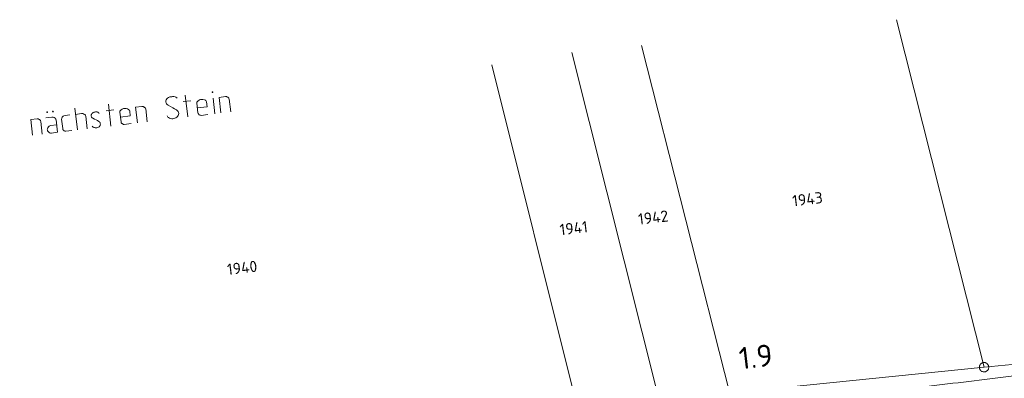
# Model space of a CAD drawing. Header units: metres. Extents: x 3425540 to 3446143, y 5432760 to 5444637.
# Tile 131 of 256: x 3436879 to 3437036, y 5439219 to 5439276. Entities that reach past the tile are written whole.
import ezdxf
from ezdxf.enums import TextEntityAlignment as Align

# ---------------------------------------------------------------- set-up
doc = ezdxf.new("R2010")
doc.units = ezdxf.units.M
for name, color, linetype, lineweight in [('B_Bestand', 9, 'Continuous', 18), ('B_Böschung', 9, 'Continuous', 18), ('B_Flurgrenzen', 9, 'Continuous', 18), ('B_Kilometrierung', 9, 'Continuous', 25)]:
    doc.layers.add(name, color=color, linetype=linetype, lineweight=lineweight)
doc.styles.get("Standard").update_dxf_attribs({"font": 'isocpeur.ttf'})

msp = doc.modelspace()

# ---------------------------------------------------------------- linework, layer by layer
at = {"layer": 'B_Bestand'}
for p, q in [((3436905.62, 5439260.39), (3436905.21, 5439263.87)), ((3436909.93, 5439260.9), (3436909.63, 5439263.39)), ((3436911.6, 5439263.62), (3436910.59, 5439263.5)), ((3436910.89, 5439261.02), (3436910.59, 5439263.5)), ((3436912.45, 5439261.2), (3436912.21, 5439263.22)), ((3436888.07, 5439258.31), (3436887.66, 5439261.79)), ((3436893.39, 5439258.94), (3436892.98, 5439262.42)), ((3436898.32, 5439262.05), (3436897.31, 5439261.93)), ((3436897.6, 5439259.44), (3436897.31, 5439261.93)), ((3436899.16, 5439259.63), (3436898.92, 5439261.65)), ((3436904.86, 5439262.83), (3436906.09, 5439262.97)), ((3436907.22, 5439261.05), (3436907.04, 5439262.59)), ((3436881.63, 5439260.08), (3436880.62, 5439259.96)), ((3436885.71, 5439258.53), (3436885.53, 5439260.04)), ((3436888.7, 5439260.91), (3436887.77, 5439260.8)), ((3436889.63, 5439258.5), (3436889.39, 5439260.5)), ((3436892.63, 5439261.38), (3436893.86, 5439261.52)), ((3436894.99, 5439259.61), (3436894.81, 5439261.14)), ((3436907.74, 5439260.64), (3436908.83, 5439260.77)), ((3436880.91, 5439257.47), (3436880.62, 5439259.96)), ((3436882.47, 5439257.65), (3436882.23, 5439259.68)), ((3436895.51, 5439259.2), (3436896.6, 5439259.32)), ((3436886.23, 5439258.1), (3436887.17, 5439258.21))]:
    msp.add_line(p, q, dxfattribs=at)
for points in [[(3436902.35, 5439260.56), (3436902.39, 5439260.45), (3436902.46, 5439260.35), (3436902.52, 5439260.3), (3436902.7, 5439260.19), (3436902.88, 5439260.12), (3436903.05, 5439260.09), (3436903.21, 5439260.11), (3436903.38, 5439260.13), (3436903.54, 5439260.17), (3436903.72, 5439260.25), (3436903.88, 5439260.35), (3436904, 5439260.48), (3436904.1, 5439260.6), (3436904.16, 5439260.77), (3436904.17, 5439260.94), (3436904.15, 5439261.08), (3436904.11, 5439261.18), (3436904.07, 5439261.26), (3436903.95, 5439261.39), (3436903.8, 5439261.51), (3436903.5, 5439261.69), (3436903.23, 5439261.86), (3436902.87, 5439262.06), (3436902.51, 5439262.27), (3436902.36, 5439262.36), (3436902.24, 5439262.49), (3436902.17, 5439262.62), (3436902.13, 5439262.72), (3436902.11, 5439262.86), (3436902.12, 5439262.97), (3436902.16, 5439263.12), (3436902.26, 5439263.27), (3436902.38, 5439263.39), (3436902.53, 5439263.49), (3436902.64, 5439263.53), (3436902.77, 5439263.58), (3436903.07, 5439263.61), (3436903.18, 5439263.63), (3436903.38, 5439263.62), (3436903.61, 5439263.57), (3436903.7, 5439263.52), (3436903.85, 5439263.43), (3436903.91, 5439263.35)], [(3436908.6, 5439262.77), (3436908.55, 5439262.9), (3436908.49, 5439262.98), (3436908.43, 5439263.03), (3436908.25, 5439263.12), (3436908.02, 5439263.17), (3436907.88, 5439263.18), (3436907.64, 5439263.16), (3436907.5, 5439263.11), (3436907.4, 5439263.07), (3436907.24, 5439262.97), (3436907.09, 5439262.81), (3436907.05, 5439262.73), (3436907.04, 5439262.59)], [(3436909.49, 5439264.37), (3436909.47, 5439264.34), (3436909.47, 5439264.29), (3436909.5, 5439264.26), (3436909.56, 5439264.27), (3436909.58, 5439264.3), (3436909.58, 5439264.36), (3436909.54, 5439264.38), (3436909.49, 5439264.37)], [(3436911.6, 5439263.62), (3436911.77, 5439263.62), (3436911.83, 5439263.6), (3436911.89, 5439263.58), (3436911.98, 5439263.53), (3436912.04, 5439263.48), (3436912.13, 5439263.38), (3436912.17, 5439263.33), (3436912.21, 5439263.22)], [(3436896.37, 5439261.32), (3436896.32, 5439261.46), (3436896.26, 5439261.53), (3436896.2, 5439261.58), (3436896.02, 5439261.67), (3436895.79, 5439261.73), (3436895.65, 5439261.74), (3436895.41, 5439261.71), (3436895.27, 5439261.66), (3436895.17, 5439261.62), (3436895.01, 5439261.52), (3436894.86, 5439261.37), (3436894.82, 5439261.28), (3436894.81, 5439261.14)], [(3436898.32, 5439262.05), (3436898.49, 5439262.04), (3436898.55, 5439262.02), (3436898.6, 5439262), (3436898.69, 5439261.96), (3436898.75, 5439261.91), (3436898.85, 5439261.81), (3436898.88, 5439261.76), (3436898.92, 5439261.65)], [(3436907.13, 5439261.82), (3436908.69, 5439262), (3436908.6, 5439262.77)], [(3436881.63, 5439260.08), (3436881.8, 5439260.07), (3436881.86, 5439260.05), (3436881.91, 5439260.03), (3436882, 5439259.98), (3436882.06, 5439259.93), (3436882.16, 5439259.83), (3436882.19, 5439259.78), (3436882.23, 5439259.68)], [(3436883.04, 5439260.24), (3436883.97, 5439260.35), (3436884.19, 5439260.35), (3436884.37, 5439260.29), (3436884.49, 5439260.19), (3436884.58, 5439260.09), (3436884.62, 5439260.04), (3436884.66, 5439259.94), (3436884.89, 5439257.94), (3436883.94, 5439257.83), (3436883.77, 5439257.83), (3436883.63, 5439257.87), (3436883.54, 5439257.92), (3436883.51, 5439257.94), (3436883.38, 5439258.06), (3436883.31, 5439258.17), (3436883.27, 5439258.27), (3436883.26, 5439258.38), (3436883.27, 5439258.5), (3436883.34, 5439258.67), (3436883.43, 5439258.82), (3436883.56, 5439258.92), (3436883.64, 5439258.96), (3436883.8, 5439259), (3436884.75, 5439259.12)], [(3436883.21, 5439261.18), (3436883.18, 5439261.15), (3436883.19, 5439261.09), (3436883.22, 5439261.07), (3436883.27, 5439261.08), (3436883.3, 5439261.11), (3436883.29, 5439261.16), (3436883.26, 5439261.19), (3436883.21, 5439261.18)], [(3436884.14, 5439261.29), (3436884.11, 5439261.26), (3436884.12, 5439261.2), (3436884.15, 5439261.18), (3436884.2, 5439261.19), (3436884.23, 5439261.22), (3436884.22, 5439261.27), (3436884.19, 5439261.3), (3436884.14, 5439261.29)], [(3436886.87, 5439260.7), (3436886.1, 5439260.61), (3436885.89, 5439260.55), (3436885.79, 5439260.49), (3436885.73, 5439260.45), (3436885.69, 5439260.39), (3436885.64, 5439260.33), (3436885.57, 5439260.21), (3436885.55, 5439260.15), (3436885.53, 5439260.04)], [(3436888.7, 5439260.91), (3436888.93, 5439260.91), (3436889.04, 5439260.87), (3436889.1, 5439260.85), (3436889.16, 5439260.8), (3436889.22, 5439260.75), (3436889.32, 5439260.65), (3436889.35, 5439260.6), (3436889.39, 5439260.5)], [(3436890.42, 5439258.93), (3436890.52, 5439258.8), (3436890.58, 5439258.75), (3436890.64, 5439258.73), (3436890.76, 5439258.69), (3436890.9, 5439258.65), (3436891.01, 5439258.66), (3436891.15, 5439258.68), (3436891.28, 5439258.72), (3436891.41, 5439258.77), (3436891.52, 5439258.83), (3436891.66, 5439259.02), (3436891.7, 5439259.13), (3436891.72, 5439259.25), (3436891.7, 5439259.36), (3436891.66, 5439259.46), (3436891.63, 5439259.51), (3436891.57, 5439259.59), (3436891.47, 5439259.66), (3436891.24, 5439259.8), (3436891.03, 5439259.91), (3436890.77, 5439260.02), (3436890.5, 5439260.18), (3436890.38, 5439260.25), (3436890.31, 5439260.36), (3436890.28, 5439260.41), (3436890.24, 5439260.49), (3436890.23, 5439260.6), (3436890.24, 5439260.71), (3436890.28, 5439260.8), (3436890.35, 5439260.92), (3436890.45, 5439261.01), (3436890.56, 5439261.08), (3436890.69, 5439261.12), (3436890.82, 5439261.17), (3436890.93, 5439261.18), (3436891.04, 5439261.19), (3436891.18, 5439261.18), (3436891.3, 5439261.14), (3436891.42, 5439261.04), (3436891.45, 5439261.02), (3436891.52, 5439260.94)], [(3436894.9, 5439260.37), (3436896.46, 5439260.56), (3436896.37, 5439261.32)], [(3436907.74, 5439260.64), (3436907.63, 5439260.66), (3436907.54, 5439260.67), (3436907.45, 5439260.72), (3436907.39, 5439260.77), (3436907.36, 5439260.79), (3436907.3, 5439260.87), (3436907.26, 5439260.92), (3436907.22, 5439261.05), (3436907.22, 5439261.08)], [(3436886.23, 5439258.1), (3436886.12, 5439258.11), (3436886.04, 5439258.13), (3436885.95, 5439258.17), (3436885.89, 5439258.22), (3436885.86, 5439258.25), (3436885.79, 5439258.32), (3436885.76, 5439258.37), (3436885.71, 5439258.51), (3436885.71, 5439258.53)], [(3436895.51, 5439259.2), (3436895.4, 5439259.21), (3436895.31, 5439259.23), (3436895.22, 5439259.27), (3436895.16, 5439259.32), (3436895.13, 5439259.34), (3436895.07, 5439259.42), (3436895.03, 5439259.47), (3436894.99, 5439259.61), (3436894.99, 5439259.63)]]:
    msp.add_lwpolyline(points, dxfattribs=at)
for points, knots in [([(3436701.59, 5439177.77), (3436706.65, 5439178.29), (3436711.71, 5439178.81), (3436716.77, 5439179.34), (3436724.44, 5439180.13), (3436732.11, 5439180.93), (3436739.79, 5439181.74), (3436746.61, 5439182.46), (3436753.37, 5439183.72), (3436760.19, 5439184.47), (3436764.35, 5439184.92), (3436768.53, 5439185.26), (3436772.7, 5439185.72), (3436778.63, 5439186.38), (3436784.56, 5439187.04), (3436790.48, 5439187.71), (3436794.77, 5439188.19), (3436799.07, 5439188.67), (3436803.35, 5439189.17), (3436807.3, 5439189.63), (3436811.24, 5439190.18), (3436815.18, 5439190.74), (3436819.75, 5439191.39), (3436824.31, 5439192.08), (3436828.89, 5439192.73), (3436835.66, 5439193.69), (3436842.45, 5439194.62), (3436849.23, 5439195.55), (3436855.53, 5439196.41), (3436861.87, 5439197.04), (3436868.17, 5439197.96), (3436874.28, 5439198.85), (3436880.37, 5439199.94), (3436886.48, 5439200.89), (3436893.12, 5439201.91), (3436899.77, 5439202.95), (3436906.42, 5439203.91), (3436911.34, 5439204.62), (3436916.25, 5439205.28), (3436921.18, 5439205.9), (3436925.99, 5439206.5), (3436930.8, 5439207.09), (3436935.62, 5439207.68), (3436941.16, 5439208.35), (3436946.7, 5439209.04), (3436952.25, 5439209.67), (3436956.56, 5439210.15), (3436960.88, 5439210.56), (3436965.19, 5439211.02), (3436969.69, 5439211.5), (3436974.19, 5439212), (3436978.69, 5439212.48), (3436983.78, 5439213.03), (3436988.88, 5439213.5), (3436993.97, 5439214.06), (3436998.18, 5439214.51), (3437002.38, 5439215.01), (3437006.59, 5439215.51), (3437012.38, 5439216.2), (3437018.17, 5439216.89), (3437023.96, 5439217.6), (3437028.46, 5439218.16), (3437032.96, 5439218.72), (3437037.46, 5439219.28), (3437043.03, 5439219.97), (3437048.59, 5439220.67), (3437054.16, 5439221.36), (3437060.37, 5439222.14), (3437066.58, 5439222.8), (3437072.79, 5439223.56), (3437077.47, 5439224.14), (3437082.13, 5439224.87), (3437086.81, 5439225.45), (3437092.23, 5439226.12), (3437097.66, 5439226.77), (3437103.09, 5439227.42), (3437109.01, 5439228.13), (3437114.95, 5439228.8), (3437120.87, 5439229.52), (3437125.31, 5439230.06), (3437129.73, 5439230.72), (3437134.16, 5439231.3), (3437141.12, 5439232.2), (3437148.1, 5439232.85), (3437155.05, 5439233.8), (3437162.05, 5439234.76), (3437169.02, 5439235.89), (3437175.98, 5439237.05), (3437183.62, 5439238.32), (3437191.26, 5439239.62), (3437198.9, 5439240.92), (3437201.64, 5439241.39), (3437204.37, 5439241.95), (3437207.13, 5439242.38), (3437210.49, 5439242.9), (3437213.89, 5439243.05), (3437217.28, 5439243.32), (3437220.73, 5439243.59), (3437224.18, 5439243.86), (3437227.64, 5439244.05), (3437233.13, 5439244.36), (3437238.64, 5439244.02), (3437244.13, 5439244.37), (3437252.78, 5439244.91), (3437261.42, 5439245.69), (3437270.08, 5439246.25), (3437275.76, 5439246.61), (3437281.44, 5439247.04), (3437287.13, 5439247.3), (3437292.8, 5439247.55), (3437298.46, 5439247.8), (3437304.12, 5439248.05)], [0, 0, 0, 0, 0.025133, 0.025133, 0.025133, 0.063269, 0.063269, 0.063269, 0.097186, 0.097186, 0.097186, 0.117895, 0.117895, 0.117895, 0.147386, 0.147386, 0.147386, 0.168728, 0.168728, 0.168728, 0.188381, 0.188381, 0.188381, 0.211204, 0.211204, 0.211204, 0.245041, 0.245041, 0.245041, 0.276498, 0.276498, 0.276498, 0.307052, 0.307052, 0.307052, 0.34029, 0.34029, 0.34029, 0.36482, 0.36482, 0.36482, 0.38879, 0.38879, 0.38879, 0.416399, 0.416399, 0.416399, 0.437835, 0.437835, 0.437835, 0.460206, 0.460206, 0.460206, 0.485508, 0.485508, 0.485508, 0.506441, 0.506441, 0.506441, 0.535268, 0.535268, 0.535268, 0.557678, 0.557678, 0.557678, 0.585416, 0.585416, 0.585416, 0.616319, 0.616319, 0.616319, 0.639628, 0.639628, 0.639628, 0.666644, 0.666644, 0.666644, 0.696155, 0.696155, 0.696155, 0.718246, 0.718246, 0.718246, 0.752911, 0.752911, 0.752911, 0.787803, 0.787803, 0.787803, 0.826098, 0.826098, 0.826098, 0.839875, 0.839875, 0.839875, 0.856671, 0.856671, 0.856671, 0.873781, 0.873781, 0.873781, 0.90095, 0.90095, 0.90095, 0.943819, 0.943819, 0.943819, 0.971972, 0.971972, 0.971972, 1, 1, 1, 1]), ([(3436720.78, 5439147.92), (3436724.51, 5439148.39), (3436728.24, 5439148.85), (3436731.97, 5439149.32), (3436738.07, 5439150.08), (3436744.21, 5439150.58), (3436750.32, 5439151.21), (3436756.1, 5439151.81), (3436761.87, 5439152.39), (3436767.64, 5439153.02), (3436776.78, 5439154.02), (3436785.88, 5439155.37), (3436794.99, 5439156.63), (3436802.09, 5439157.6), (3436809.18, 5439158.58), (3436816.27, 5439159.56), (3436822.13, 5439160.36), (3436827.99, 5439161.17), (3436833.85, 5439161.97), (3436842.26, 5439163.13), (3436850.7, 5439164.13), (3436859.13, 5439165.15), (3436862.6, 5439165.57), (3436866.09, 5439165.72), (3436869.55, 5439166.18), (3436880.21, 5439167.61), (3436890.81, 5439169.34), (3436901.4, 5439171.18), (3436910.1, 5439172.68), (3436918.8, 5439174.27), (3436927.51, 5439175.74), (3436936.03, 5439177.19), (3436944.56, 5439178.62), (3436953.1, 5439180.05), (3436966.06, 5439182.23), (3436979.02, 5439184.38), (3436991.99, 5439186.5), (3436999.27, 5439187.69), (3437006.58, 5439188.69), (3437013.88, 5439189.69), (3437019.72, 5439190.49), (3437025.56, 5439191.22), (3437031.42, 5439191.83), (3437036.12, 5439192.32), (3437040.85, 5439192.58), (3437045.55, 5439193.04), (3437047.61, 5439193.24), (3437049.67, 5439193.46), (3437051.73, 5439193.72), (3437055.44, 5439194.2), (3437059.13, 5439194.86), (3437062.84, 5439195.36), (3437066.88, 5439195.89), (3437070.95, 5439196.28), (3437074.99, 5439196.82), (3437083.47, 5439197.97), (3437091.89, 5439199.58), (3437100.37, 5439200.7), (3437110.44, 5439202.03), (3437120.52, 5439203.28), (3437130.61, 5439204.41), (3437142.6, 5439205.74), (3437154.61, 5439206.94), (3437166.59, 5439208.27), (3437173.23, 5439209.01), (3437179.87, 5439209.74), (3437186.5, 5439210.6), (3437194.71, 5439211.67), (3437202.9, 5439212.93), (3437211.11, 5439214.04), (3437218, 5439214.97), (3437224.9, 5439215.85), (3437231.78, 5439216.8), (3437239.39, 5439217.85), (3437246.99, 5439218.96), (3437254.59, 5439220.07), (3437267.16, 5439221.91), (3437279.7, 5439223.92), (3437292.28, 5439225.68), (3437297.03, 5439226.35), (3437301.78, 5439227.01), (3437306.53, 5439227.68)], [0, 0, 0, 0, 0.019074, 0.019074, 0.019074, 0.050277, 0.050277, 0.050277, 0.079727, 0.079727, 0.079727, 0.126381, 0.126381, 0.126381, 0.162711, 0.162711, 0.162711, 0.192716, 0.192716, 0.192716, 0.235806, 0.235806, 0.235806, 0.253524, 0.253524, 0.253524, 0.308036, 0.308036, 0.308036, 0.352859, 0.352859, 0.352859, 0.396746, 0.396746, 0.396746, 0.463429, 0.463429, 0.463429, 0.500834, 0.500834, 0.500834, 0.530716, 0.530716, 0.530716, 0.554702, 0.554702, 0.554702, 0.565208, 0.565208, 0.565208, 0.584208, 0.584208, 0.584208, 0.604904, 0.604904, 0.604904, 0.648324, 0.648324, 0.648324, 0.699854, 0.699854, 0.699854, 0.761057, 0.761057, 0.761057, 0.794946, 0.794946, 0.794946, 0.836968, 0.836968, 0.836968, 0.872248, 0.872248, 0.872248, 0.91121, 0.91121, 0.91121, 0.97565, 0.97565, 0.97565, 1, 1, 1, 1])]:
    msp.add_open_spline(points, degree=3, knots=knots, dxfattribs=at)
at = {"layer": 'B_Böschung'}
for points, knots in [([(3436847.24, 5439191.37), (3436851.02, 5439191.89), (3436854.79, 5439192.4), (3436858.57, 5439192.92), (3436867.89, 5439194.19), (3436877.27, 5439194.95), (3436886.62, 5439196.06), (3436890.18, 5439196.49), (3436893.74, 5439196.91), (3436897.3, 5439197.34), (3436905.35, 5439198.32), (3436913.4, 5439199.3), (3436921.44, 5439200.31), (3436928.86, 5439201.25), (3436936.28, 5439202.2), (3436943.7, 5439203.15), (3436947.42, 5439203.63), (3436951.13, 5439204.11), (3436954.85, 5439204.59), (3436960.24, 5439205.28), (3436965.64, 5439205.86), (3436971.02, 5439206.55), (3436975.15, 5439207.08), (3436979.28, 5439207.64), (3436983.4, 5439208.21), (3436989.45, 5439209.05), (3436995.5, 5439209.94), (3437001.56, 5439210.77), (3437006.96, 5439211.51), (3437012.37, 5439212.24), (3437017.77, 5439212.96), (3437030.88, 5439214.71), (3437043.98, 5439216.51), (3437057.11, 5439218.05), (3437070.45, 5439219.62), (3437083.8, 5439221.02), (3437097.14, 5439222.53), (3437116.92, 5439224.76), (3437136.69, 5439227), (3437156.45, 5439229.32), (3437165.12, 5439230.34), (3437173.71, 5439231.98), (3437182.38, 5439233.06), (3437187.26, 5439233.67), (3437192.15, 5439234.26), (3437197.03, 5439234.84), (3437200.05, 5439235.21), (3437203.07, 5439235.59), (3437206.1, 5439235.91), (3437222.73, 5439237.66), (3437239.4, 5439238.87), (3437256.07, 5439240.17), (3437270.73, 5439241.31), (3437285.39, 5439242.45), (3437300.04, 5439243.59)], [0, 0, 0, 0, 0.025072, 0.025072, 0.025072, 0.08699, 0.08699, 0.08699, 0.1106, 0.1106, 0.1106, 0.163933, 0.163933, 0.163933, 0.213158, 0.213158, 0.213158, 0.237832, 0.237832, 0.237832, 0.273559, 0.273559, 0.273559, 0.300946, 0.300946, 0.300946, 0.341169, 0.341169, 0.341169, 0.377069, 0.377069, 0.377069, 0.464067, 0.464067, 0.464067, 0.552435, 0.552435, 0.552435, 0.683381, 0.683381, 0.683381, 0.740833, 0.740833, 0.740833, 0.77322, 0.77322, 0.77322, 0.793234, 0.793234, 0.793234, 0.903251, 0.903251, 0.903251, 1, 1, 1, 1]), ([(3436847.62, 5439188.43), (3436852.29, 5439189.06), (3436856.97, 5439189.69), (3436861.64, 5439190.31), (3436864.51, 5439190.7), (3436867.39, 5439190.96), (3436870.26, 5439191.28), (3436875.02, 5439191.82), (3436879.77, 5439192.35), (3436884.52, 5439192.88), (3436888.61, 5439193.33), (3436892.71, 5439193.67), (3436896.8, 5439194.1), (3436903.19, 5439194.75), (3436909.58, 5439195.42), (3436915.97, 5439196.09), (3436920.31, 5439196.54), (3436924.65, 5439197.09), (3436929, 5439197.5), (3436936.07, 5439198.16), (3436943.16, 5439198.67), (3436950.23, 5439199.27), (3436953.11, 5439199.52), (3436955.99, 5439199.75), (3436958.86, 5439200.02), (3436964.06, 5439200.51), (3436969.24, 5439201.26), (3436974.43, 5439201.83), (3436978.51, 5439202.28), (3436982.6, 5439202.71), (3436986.68, 5439203.18), (3436990.54, 5439203.62), (3436994.41, 5439204.07), (3436998.27, 5439204.52), (3437002.34, 5439204.98), (3437006.4, 5439205.41), (3437010.46, 5439205.89), (3437013.59, 5439206.27), (3437016.71, 5439206.69), (3437019.84, 5439207.08), (3437028.63, 5439208.17), (3437037.42, 5439209.27), (3437046.22, 5439210.33), (3437049, 5439210.66), (3437051.78, 5439210.97), (3437054.56, 5439211.3), (3437066.77, 5439212.74), (3437078.97, 5439214.29), (3437091.18, 5439215.73), (3437094.55, 5439216.13), (3437097.93, 5439216.45), (3437101.31, 5439216.86), (3437114.7, 5439218.47), (3437128.09, 5439220.12), (3437141.49, 5439221.73), (3437155.58, 5439223.43), (3437169.68, 5439225.12), (3437183.77, 5439226.82), (3437193.22, 5439227.95), (3437202.67, 5439229.06), (3437212.12, 5439230.19), (3437227.51, 5439232.04), (3437242.88, 5439234.04), (3437258.27, 5439235.87), (3437272.3, 5439237.54), (3437286.33, 5439239.21), (3437300.36, 5439240.88)], [0, 0, 0, 0, 0.03103, 0.03103, 0.03103, 0.050075, 0.050075, 0.050075, 0.081548, 0.081548, 0.081548, 0.108627, 0.108627, 0.108627, 0.150904, 0.150904, 0.150904, 0.179664, 0.179664, 0.179664, 0.226402, 0.226402, 0.226402, 0.245415, 0.245415, 0.245415, 0.279791, 0.279791, 0.279791, 0.306829, 0.306829, 0.306829, 0.332442, 0.332442, 0.332442, 0.359352, 0.359352, 0.359352, 0.380084, 0.380084, 0.380084, 0.438398, 0.438398, 0.438398, 0.456828, 0.456828, 0.456828, 0.537756, 0.537756, 0.537756, 0.560106, 0.560106, 0.560106, 0.648912, 0.648912, 0.648912, 0.742344, 0.742344, 0.742344, 0.804984, 0.804984, 0.804984, 0.907004, 0.907004, 0.907004, 1, 1, 1, 1]), ([(3436976.74, 5439190.41), (3436982.76, 5439191.38), (3436988.78, 5439192.34), (3436994.79, 5439193.31), (3437002.72, 5439194.58), (3437010.75, 5439195.07), (3437018.72, 5439196.01), (3437029.31, 5439197.26), (3437039.9, 5439198.5), (3437050.48, 5439199.78), (3437062.82, 5439201.27), (3437075.15, 5439202.99), (3437087.5, 5439204.41), (3437097.35, 5439205.54), (3437107.19, 5439206.66), (3437117.03, 5439207.79), (3437131.88, 5439209.49), (3437146.72, 5439211.19), (3437161.56, 5439212.9), (3437179.43, 5439214.96), (3437197.19, 5439217.97), (3437215.07, 5439220.04), (3437219.96, 5439220.61), (3437224.85, 5439221.15), (3437229.74, 5439221.68), (3437233.92, 5439222.14), (3437238.1, 5439222.61), (3437242.29, 5439223.03), (3437246.23, 5439223.43), (3437250.18, 5439223.81), (3437254.12, 5439224.19), (3437256.13, 5439224.39), (3437258.13, 5439224.58), (3437260.13, 5439224.77), (3437261.31, 5439224.88), (3437262.48, 5439224.96), (3437263.66, 5439225), (3437264.61, 5439225.03), (3437265.56, 5439225.01), (3437266.5, 5439224.98), (3437268.77, 5439224.88), (3437271.03, 5439224.74), (3437273.29, 5439224.67), (3437274.54, 5439224.62), (3437275.78, 5439224.58), (3437277.03, 5439224.54)], [0, 0, 0, 0, 0.060442, 0.060442, 0.060442, 0.140091, 0.140091, 0.140091, 0.245824, 0.245824, 0.245824, 0.369213, 0.369213, 0.369213, 0.467508, 0.467508, 0.467508, 0.615701, 0.615701, 0.615701, 0.794234, 0.794234, 0.794234, 0.843045, 0.843045, 0.843045, 0.884772, 0.884772, 0.884772, 0.924109, 0.924109, 0.924109, 0.944058, 0.944058, 0.944058, 0.95577, 0.95577, 0.95577, 0.965158, 0.965158, 0.965158, 0.987622, 0.987622, 0.987622, 1, 1, 1, 1]), ([(3436976.91, 5439190.44), (3436982.17, 5439190.24), (3436987.42, 5439190.03), (3436992.68, 5439189.83), (3436994.47, 5439189.76), (3436996.27, 5439189.78), (3436998.06, 5439189.76), (3436998.54, 5439189.76), (3436999.02, 5439189.74), (3436999.5, 5439189.76), (3437001.16, 5439189.83), (3437002.82, 5439190.05), (3437004.47, 5439190.24), (3437011.73, 5439191.05), (3437018.98, 5439191.89), (3437026.23, 5439192.7), (3437032.53, 5439193.4), (3437038.83, 5439193.99), (3437045.12, 5439194.74), (3437046.38, 5439194.89), (3437047.63, 5439195.1), (3437048.88, 5439195.29), (3437050.33, 5439195.51), (3437051.78, 5439195.79), (3437053.24, 5439195.97), (3437067, 5439197.68), (3437080.77, 5439199.38), (3437094.53, 5439201.08), (3437106.84, 5439202.61), (3437119.15, 5439204.13), (3437131.46, 5439205.65), (3437139.45, 5439206.64), (3437147.47, 5439207.49), (3437155.47, 5439208.45), (3437162.91, 5439209.35), (3437170.35, 5439210.39), (3437177.79, 5439211.31), (3437185.9, 5439212.31), (3437194.04, 5439213.03), (3437202.14, 5439214.11), (3437217.21, 5439216.12), (3437232.26, 5439218.24), (3437247.31, 5439220.38), (3437257.08, 5439221.77), (3437266.86, 5439223.16), (3437276.63, 5439224.55)], [0, 0, 0, 0, 0.052251, 0.052251, 0.052251, 0.070098, 0.070098, 0.070098, 0.074844, 0.074844, 0.074844, 0.091407, 0.091407, 0.091407, 0.163929, 0.163929, 0.163929, 0.226867, 0.226867, 0.226867, 0.239422, 0.239422, 0.239422, 0.254054, 0.254054, 0.254054, 0.391848, 0.391848, 0.391848, 0.515093, 0.515093, 0.515093, 0.595147, 0.595147, 0.595147, 0.669697, 0.669697, 0.669697, 0.750871, 0.750871, 0.750871, 0.901905, 0.901905, 0.901905, 1, 1, 1, 1])]:
    msp.add_open_spline(points, degree=3, knots=knots, dxfattribs=at)
at = {"layer": 'B_Flurgrenzen'}
for p, q in [((3437032.3, 5439220.58), (3437018.4, 5439275.85)), ((3436991.89, 5439216.21), (3436977.79, 5439271.73)), ((3436980.83, 5439214.51), (3436966.73, 5439270.63)), ((3436967.95, 5439212.69), (3436953.97, 5439268.69)), ((3437032.3, 5439220.58), (3437061.67, 5439223.38)), ((3436997.31, 5439217.06), (3437032.3, 5439220.58))]:
    msp.add_line(p, q, dxfattribs=at)
msp.add_lwpolyline([(3437032.95, 5439220.2), (3437032.99, 5439220.28), (3437033.02, 5439220.37), (3437033.04, 5439220.46), (3437033.05, 5439220.55), (3437033.05, 5439220.65), (3437033.03, 5439220.74), (3437033.01, 5439220.83), (3437032.97, 5439220.92), (3437032.93, 5439221), (3437032.87, 5439221.07), (3437032.8, 5439221.14), (3437032.73, 5439221.2), (3437032.65, 5439221.25), (3437032.56, 5439221.28), (3437032.47, 5439221.31), (3437032.38, 5439221.33), (3437032.28, 5439221.33), (3437032.19, 5439221.32), (3437032.1, 5439221.3), (3437032.01, 5439221.27), (3437031.93, 5439221.23), (3437031.85, 5439221.18), (3437031.78, 5439221.11), (3437031.71, 5439221.05), (3437031.66, 5439220.97), (3437031.62, 5439220.88), (3437031.59, 5439220.8), (3437031.56, 5439220.7), (3437031.56, 5439220.61), (3437031.56, 5439220.52), (3437031.57, 5439220.42), (3437031.6, 5439220.33), (3437031.64, 5439220.25), (3437031.68, 5439220.16), (3437031.74, 5439220.09), (3437031.81, 5439220.03), (3437031.88, 5439219.97), (3437031.96, 5439219.92), (3437032.05, 5439219.88), (3437032.14, 5439219.86), (3437032.23, 5439219.84), (3437032.32, 5439219.83), (3437032.42, 5439219.84), (3437032.51, 5439219.86), (3437032.6, 5439219.9), (3437032.68, 5439219.94), (3437032.76, 5439219.99), (3437032.83, 5439220.05), (3437032.89, 5439220.12), (3437032.95, 5439220.2)], dxfattribs=at)

# ---------------------------------------------------------------- texts
for s, p in [('1943', (3437004.21, 5439247.32)), ('1942', (3436979.66, 5439244.4)), ('1941', (3436967.02, 5439242.7)), ('1940', (3436914.26, 5439236.4))]:
    msp.add_text(s, height=1.8, rotation=6.75, dxfattribs=at).set_placement(p, align=Align.MIDDLE)
at = {"layer": 'B_Kilometrierung'}
msp.add_text('1.9', height=3.499, rotation=6.658, dxfattribs=at).set_placement((3436995.99, 5439222.26), align=Align.MIDDLE)

doc.saveas('drawing.dxf')
